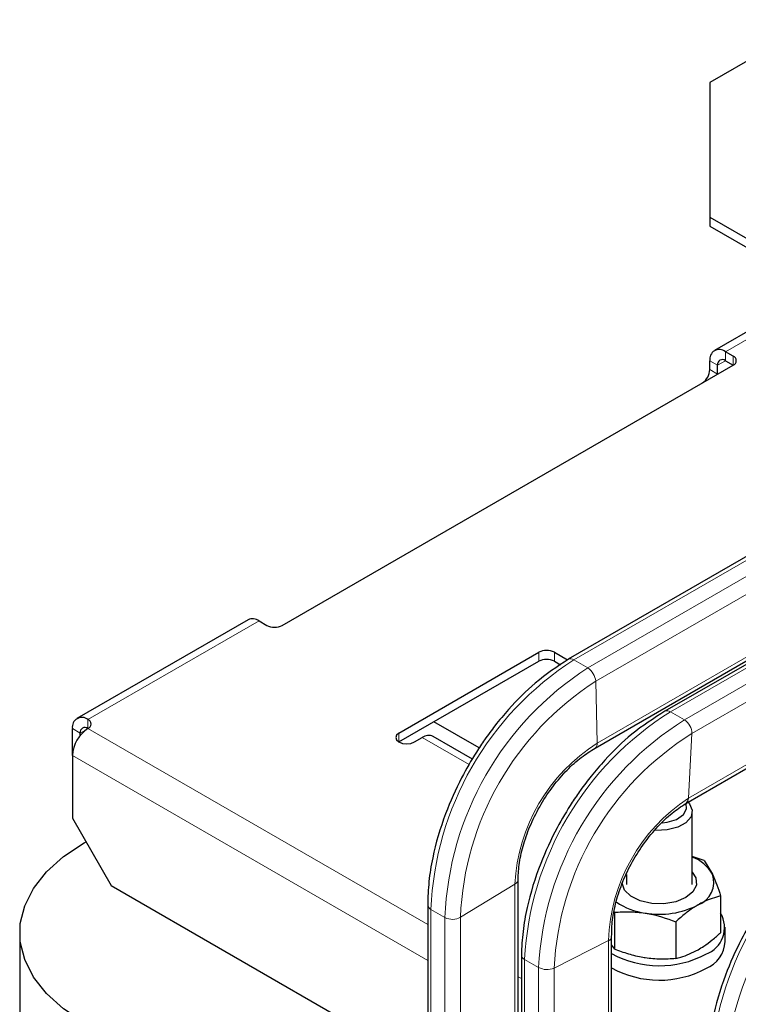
# Model space of a CAD drawing. Header units: millimetres. Extents: x 5 to 418, y 2 to 292.
# Tile 23 of 27: x 320 to 340, y 130 to 158. Entities that reach past the tile are written whole.
import ezdxf

# ---------------------------------------------------------------- set-up
doc = ezdxf.new("R2010")
doc.units = ezdxf.units.MM

msp = doc.modelspace()

# ---------------------------------------------------------------- linework, layer by layer
at = {"color": 7, "linetype": 'Continuous', "lineweight": 25}
for p, q in [((342.8288, 158.1827), (339.661, 156.354)), ((339.661, 156.354), (339.661, 152.4352)), ((339.661, 152.4352), (345.8634, 148.8546)), ((339.661, 152.4352), (339.661, 152.1739)), ((339.661, 152.1739), (345.779, 148.642)), ((342.8685, 150.3222), (339.7935, 148.5471)), ((351.9584, 149.036), (335.5399, 139.5578)), ((340.3398, 148.3848), (340.1135, 148.5154)), ((339.661, 147.9928), (339.661, 148.2541)), ((340.1135, 148.2541), (340.3398, 148.1235)), ((327.2159, 140.5473), (340.3398, 148.1236)), ((339.8872, 147.8623), (339.8872, 148.1235)), ((354.6752, 147.4677), (338.3512, 138.0441)), ((336.3229, 136.9725), (352.2011, 146.1387)), ((338.9605, 135.3617), (354.9164, 144.5729)), ((326.2171, 140.7096), (321.2391, 137.8358)), ((326.5371, 140.6779), (326.7633, 140.5473)), ((330.61, 137.4123), (334.6829, 139.7635)), ((335.1355, 139.7635), (335.5185, 139.5424)), ((330.61, 137.151), (334.6829, 139.5022)), ((335.1355, 139.5022), (335.3171, 139.3974)), ((332.9465, 136.9778), (331.6282, 137.7388)), ((321.1065, 136.7591), (321.1065, 137.5428)), ((321.3328, 137.3423), (321.3328, 137.4122)), ((331.0626, 137.151), (331.2888, 137.2817)), ((332.7498, 136.6546), (331.6088, 137.3133)), ((321.1065, 136.7591), (321.1065, 134.93)), ((339.1502, 133.0029), (339.1502, 135.1269)), ((321.1065, 134.93), (322.2379, 132.9704)), ((321.4459, 134.2106), (321.5029, 134.2434)), ((339.4966, 133.7002), (339.1502, 133.8209)), ((339.4966, 133.7002), (339.7357, 133.3018)), ((334.0787, 101.0908), (334.0787, 133.1498)), ((337.2302, 133.2953), (337.2302, 133.0029)), ((322.2379, 132.9704), (331.4483, 127.6533)), ((339.9748, 132.67), (339.9748, 131.5969)), ((331.4483, 132.4067), (331.4483, 100.3478)), ((336.8838, 132.1919), (336.8838, 131.1188)), ((338.6684, 131.9158), (338.6684, 130.8427)), ((319.5714, 131.598), (319.5714, 112.9831)), ((340.1102, 131.3382), (340.1102, 131.7563)), ((336.8018, 118.1896), (336.8018, 131.4863)), ((336.8018, 131.2353), (336.8838, 131.1188)), ((334.1742, 130.9458), (334.1742, 117.6491))]:
    msp.add_line(p, q, dxfattribs=at)
at = {"color": 7, "linetype": 'Continuous', "lineweight": 18}
for p, q in [((343.0559, 150.214), (340.1135, 148.5154)), ((335.6979, 139.5408), (352.0525, 148.9821)), ((336.1052, 139.3057), (352.4598, 148.7469)), ((340.1135, 148.5154), (340.1135, 148.2541)), ((339.8872, 148.1235), (339.661, 148.2541)), ((339.8872, 148.1235), (340.1136, 148.2541)), ((340.3398, 148.1236), (340.3398, 148.3848)), ((336.3381, 138.9177), (352.404, 148.1923)), ((339.661, 147.9928), (339.8871, 147.8622)), ((338.5154, 138.0305), (354.769, 147.4135)), ((338.9227, 137.7954), (355.1763, 147.1784)), ((339.1349, 137.3959), (355.1191, 146.6233)), ((336.3845, 137.1162), (352.2011, 146.2469)), ((339.0366, 135.5136), (354.9164, 144.6808)), ((326.5371, 140.6779), (321.559, 137.8042)), ((334.6829, 139.7635), (334.6829, 139.5022)), ((335.1355, 139.7635), (335.1355, 139.5022)), ((335.6979, 139.5408), (336.1052, 139.3057)), ((336.3381, 138.9177), (336.3845, 137.1162)), ((338.5154, 138.0305), (338.9227, 137.7954)), ((321.559, 137.8042), (321.559, 137.5429)), ((321.3328, 137.4122), (321.1065, 137.5428)), ((321.3328, 137.4122), (321.5509, 137.5381)), ((321.559, 137.5429), (331.4483, 131.8339)), ((330.61, 137.151), (330.61, 137.4123)), ((339.1349, 137.3959), (339.0366, 135.5136)), ((332.6564, 136.4922), (331.2888, 137.2817)), ((321.1065, 136.7591), (331.4483, 130.7888)), ((332.4018, 132.0463), (333.9851, 133.0138)), ((333.9851, 100.9548), (333.9851, 133.0138)), ((331.5421, 132.2739), (331.9494, 132.0387)), ((331.5421, 100.2149), (331.5421, 132.2739)), ((331.9494, 99.9798), (331.9494, 132.0387)), ((332.4018, 99.9874), (332.4018, 132.0463)), ((335.1275, 130.5683), (336.7083, 131.3674)), ((336.7083, 118.0707), (336.7083, 131.3674)), ((334.2681, 130.8199), (334.6754, 130.5848)), ((334.2681, 117.5232), (334.2681, 130.8199)), ((334.6754, 117.2881), (334.6754, 130.5848)), ((335.1275, 117.2716), (335.1275, 130.5683)), ((334.0787, 130.3154), (334.1742, 130.2603))]:
    msp.add_line(p, q, dxfattribs=at)
at = {"color": 7, "linetype": 'Continuous', "lineweight": 25, "flags": 128}
for points in [[(330.61, 137.4123), (330.5406, 137.3523), (330.5163, 137.2817), (330.5406, 137.211), (330.61, 137.151), (330.7138, 137.111), (330.8363, 137.0969), (330.9587, 137.111), (331.0626, 137.151)], [(339.0283, 135.3972), (339.0682, 135.351), (339.148, 135.1641), (339.1123, 134.9728), (338.9653, 134.8), (338.7249, 134.6667), (338.4199, 134.5889), (338.0873, 134.5759)], [(338.2772, 134.7985), (338.4153, 134.8144), (338.692, 134.8979), (338.8922, 135.0361), (338.9856, 135.2081), (338.9699, 135.3609)], [(321.4459, 128.9855), (320.8479, 129.3839), (320.3542, 129.8274), (319.9749, 130.3069), (319.7176, 130.8127), (319.5877, 131.3345), (319.5877, 131.8616), (319.7176, 132.3834), (319.9749, 132.8892), (320.3542, 133.3687), (320.8479, 133.8122), (321.4459, 134.2106)], [(339.1502, 133.3569), (339.2539, 133.1915), (339.2687, 132.9851), (339.1666, 132.7872), (338.9587, 132.6191)], [(338.9587, 132.6191), (338.6675, 132.4991), (338.3246, 132.4401), (337.9672, 132.4487), (337.6338, 132.5237), (337.3608, 132.6572), (337.1777, 132.8347), (337.1043, 133.0368), (337.1037, 133.0463)]]:
    msp.add_lwpolyline(points, dxfattribs=at)
at = {"color": 7, "linetype": 'Continuous', "lineweight": 25}
for centre, radius, start, end in [((339.9369, 148.2988), 0.2795, 50.79671, 189.21404), ((340.0252, 148.1458), 0.1397, 50.79671, 189.21404), ((340.2902, 148.2542), 0.1397, 290.78342, 69.21658), ((339.1675, 148.0159), 0.494, 303.87341, 357.31956), ((326.3496, 140.4162), 0.3219, 54.38242, 114.30712), ((326.9896, 140.984), 0.4918, 242.60967, 297.39033), ((334.9092, 139.3268), 0.4918, 62.60967, 117.39033), ((334.9092, 139.0655), 0.4918, 62.60967, 117.39033), ((321.3824, 137.5876), 0.2795, 50.79671, 189.21404), ((321.5095, 137.6735), 0.1397, 290.78342, 69.21658), ((322.089, 136.7144), 0.9836, 122.60548, 177.39452), ((321.4707, 137.4346), 0.1397, 50.79671, 189.21404), ((331.4763, 137.02), 0.3219, 65.69288, 125.61758), ((338.8585, 135.5079), 0.1781, 304.86993, 1.84002), ((338.7444, 132.7335), 1.1426, 29.82384, 69.19664), ((339.0724, 133.0674), 0.7034, 290.74208, 19.461), ((338.0296, 134.1044), 1.9504, 235.72811, 262.53021), ((338.1929, 134.591), 2.4561, 260.2289, 297.35717), ((339.2622, 131.7475), 0.826, 290.23452, 30.37481), ((336.6657, 131.4969), 0.1363, 288.24398, 356.4621), ((339.1884, 131.406), 0.9243, 292.88644, 355.79342), ((338.1917, 133.5206), 2.8865, 241.17385, 298.02251), ((338.1917, 133.1025), 2.8865, 241.17385, 298.02251)]:
    msp.add_arc(centre, radius, start, end, dxfattribs=at)
at = {"color": 7, "linetype": 'Continuous', "lineweight": 18}
for centre, radius, start, end in [((340.5986, 131.9164), 9.0635, 122.73113, 177.73969), ((335.6046, 139.4157), 0.1561, 53.284, 114.69706), ((341.0059, 131.6813), 9.0635, 122.73113, 177.73969), ((335.8348, 138.8795), 0.5048, 4.34418, 57.60545), ((340.9683, 131.7021), 8.5733, 122.68789, 177.69922), ((343.3064, 130.3522), 9.0504, 121.96291, 177.03775), ((338.4215, 137.8958), 0.1642, 55.11978, 114.85593), ((343.7137, 130.1171), 9.0504, 121.96291, 177.03775), ((338.6678, 137.4038), 0.4672, 359.0193, 56.93603), ((343.6799, 130.1383), 8.5633, 122.05677, 177.12162), ((339.1425, 132.7502), 5.1642, 122.28114, 177.07382), ((336.2413, 137.0926), 0.1451, 303.44418, 9.35406), ((341.8714, 131.1949), 5.166, 123.28146, 178.08645), ((348.7444, 127.2139), 9.0635, 122.73113, 177.73969), ((349.1517, 126.9788), 9.0635, 122.73113, 177.73969), ((333.918, 133.1602), 0.161, 294.62162, 356.59545), ((331.61, 132.4214), 0.1624, 185.41591, 245.27656), ((332.1685, 132.4656), 0.4798, 242.82419, 299.09729), ((334.3279, 130.9623), 0.1545, 185.68143, 247.19845), ((334.9185, 131.0453), 0.5207, 242.16747, 293.66002)]:
    msp.add_arc(centre, radius, start, end, dxfattribs=at)
at = {"color": 7, "linetype": 'Continuous', "lineweight": 25}
for points, knots in [([(335.5393, 139.5575), (335.216, 139.3434), (334.6159, 138.9463), (333.9079, 138.2369), (333.4272, 137.6613), (333.1178, 137.241), (332.7845, 136.74), (332.3755, 136.0288), (331.9105, 134.9893), (331.6122, 133.9638), (331.4673, 133.0752), (331.4547, 132.6321), (331.4483, 132.4061)], [0, 0, 0, 0, 0.1488319, 0.2761814, 0.3459759, 0.4023032, 0.4497838, 0.5448968, 0.6716854, 0.8260116, 0.9112637, 1, 1, 1, 1]), ([(338.3524, 138.0448), (338.028, 137.838), (337.4261, 137.4543), (336.7119, 136.758), (336.2255, 136.1904), (335.9116, 135.7749), (335.5729, 135.2789), (335.1558, 134.5732), (334.6775, 133.5382), (334.3644, 132.5127), (334.2051, 131.621), (334.1847, 131.1747), (334.1742, 130.9471)], [0, 0, 0, 0, 0.1490154, 0.2764914, 0.3463391, 0.4026959, 0.4501847, 0.5452748, 0.6719929, 0.8261942, 0.911362, 1, 1, 1, 1]), ([(334.0787, 133.1485), (334.0876, 133.3098), (334.1059, 133.642), (334.2345, 134.1918), (334.4439, 134.7687), (334.7366, 135.3428), (335.0945, 135.8772), (335.4941, 136.3382), (335.9084, 136.7138), (336.1868, 136.8876), (336.3219, 136.9719)], [0, 0, 0, 0, 0.1165638, 0.2400952, 0.368747, 0.5001136, 0.6314649, 0.7600718, 0.8835312, 1, 1, 1, 1]), ([(336.8017, 131.4885), (336.8053, 131.6466), (336.8127, 131.9725), (336.925, 132.5178), (337.1191, 133.0947), (337.3982, 133.674), (337.7454, 134.2184), (338.138, 134.6935), (338.5487, 135.0859), (338.8276, 135.2726), (338.9629, 135.3632)], [0, 0, 0, 0, 0.1164178, 0.2398379, 0.3684197, 0.4997619, 0.6311361, 0.7598122, 0.8833831, 1, 1, 1, 1]), ([(343.6852, 134.855), (343.3618, 134.6409), (342.7618, 134.2437), (342.0538, 133.5344), (341.5731, 132.9588), (341.2636, 132.5385), (340.9304, 132.0375), (340.5214, 131.3263), (340.0563, 130.2868), (339.7581, 129.2613), (339.6132, 128.3727), (339.6006, 127.9296), (339.5942, 127.7036)], [0, 0, 0, 0, 0.1488319, 0.2761814, 0.3459759, 0.4023032, 0.4497838, 0.5448968, 0.6716854, 0.8260116, 0.9112637, 1, 1, 1, 1]), ([(339.7357, 133.3018), (339.7413, 133.2895), (339.7843, 133.1959), (339.8652, 132.9961), (339.938, 132.7794), (339.9748, 132.67)], [0, 0, 0, 0, 0.07006274, 0.53077035, 1, 1, 1, 1]), ([(339.9748, 132.67), (339.812, 132.6231), (339.5966, 132.5611), (339.3756, 132.4394), (339.3216, 132.4096)], [0, 0, 0, 0, 0.7556342, 1, 1, 1, 1]), ([(336.8838, 132.1919), (337.0287, 132.2021), (337.3212, 132.2227), (337.6235, 132.188), (337.7761, 132.1705)], [0, 0, 0, 0, 0.495458, 1, 1, 1, 1]), ([(337.7761, 132.1705), (337.7972, 132.1672), (338.0985, 132.1189), (338.3938, 132.0137), (338.6684, 131.9158)], [0, 0, 0, 0, 0.0702006, 1, 1, 1, 1]), ([(339.3216, 132.4096), (339.2367, 132.3568), (339.0657, 132.2505), (338.848, 132.0762), (338.7167, 131.959), (338.6684, 131.9158)], [0, 0, 0, 0, 0.3838999, 0.7733995, 1, 1, 1, 1]), ([(339.3216, 131.1031), (339.3755, 131.1359), (339.5125, 131.219), (339.732, 131.3826), (339.8936, 131.5252), (339.9748, 131.5969)], [0, 0, 0, 0, 0.2441343, 0.6200134, 1, 1, 1, 1]), ([(337.7761, 130.8641), (337.7549, 130.8675), (337.5948, 130.8933), (337.2928, 130.9655), (337.021, 131.0674), (336.8838, 131.1188)], [0, 0, 0, 0, 0.0700627, 0.5307704, 1, 1, 1, 1]), ([(338.6684, 130.8427), (338.7166, 130.855), (338.9294, 130.9092), (339.1506, 131.0186), (339.3216, 131.1031)], [0, 0, 0, 0, 0.2269026, 1, 1, 1, 1]), ([(338.6684, 130.8427), (338.5235, 130.8325), (338.231, 130.812), (337.9286, 130.8466), (337.7761, 130.8641)], [0, 0, 0, 0, 0.49545796, 1, 1, 1, 1])]:
    msp.add_open_spline(points, degree=3, knots=knots, dxfattribs=at)

doc.saveas('drawing.dxf')
